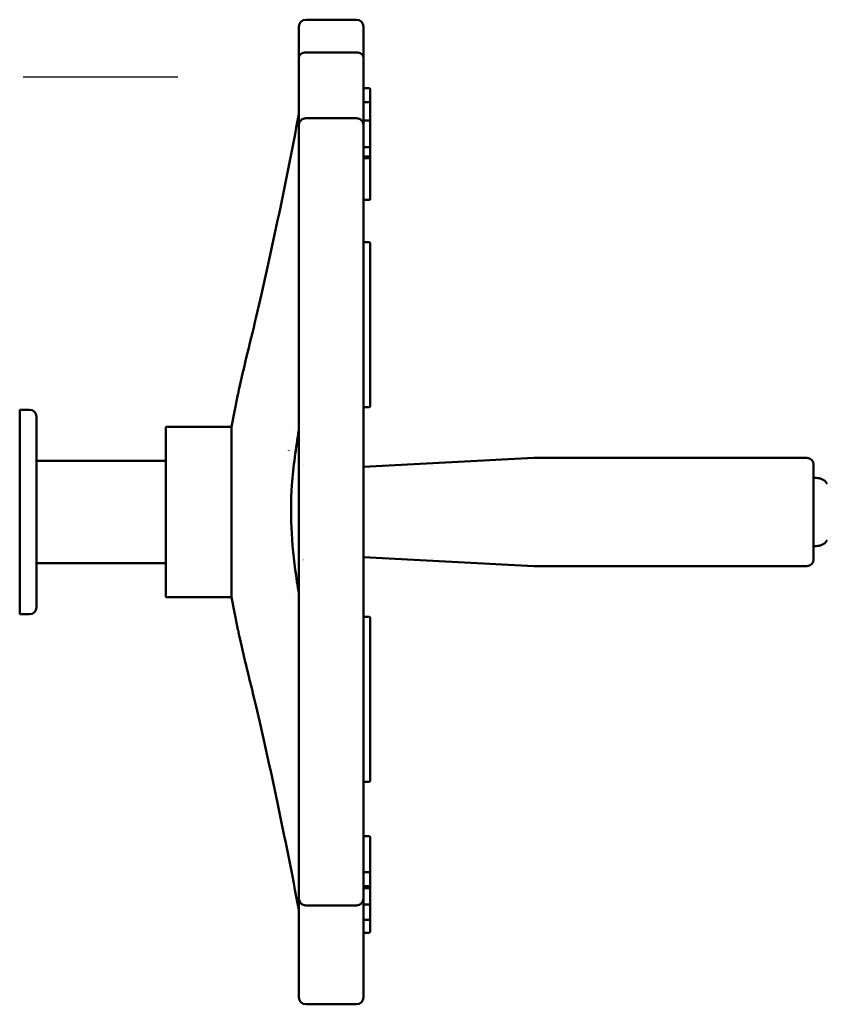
# Model space of a CAD drawing. Header units: millimetres. Extents: x -4813 to 10023, y -389 to 1491.
# Tile 13 of 36: x 677 to 795, y 300 to 444. Entities that reach past the tile are written whole.
import ezdxf

# ---------------------------------------------------------------- set-up
doc = ezdxf.new("R2010")
doc.units = ezdxf.units.MM
doc.header["$LTSCALE"] = 4
doc.linetypes.add('CHAIN', pattern=[0.7087, 0.4724, -0.0591, 0.1181, -0.0591])
doc.layers.add('Видимый контур (ГОСТ)', color=7, linetype='Continuous', lineweight=50)
doc.layers.add('Маркер центра (ГОСТ)', color=7, linetype='Continuous', lineweight=25)

msp = doc.modelspace()

# ---------------------------------------------------------------- linework, layer by layer
at = {"layer": 'Видимый контур (ГОСТ)'}
for p, q in [((726.042, 444.071), (718.576, 444.071)), ((717.576, 438.491), (717.576, 443.071)), ((727.042, 443.071), (727.042, 438.491)), ((718.576, 439.263), (726.042, 439.263)), ((717.576, 438.491), (717.576, 428.575)), ((727.042, 428.575), (727.042, 438.491)), ((727.842, 434.032), (727.042, 434.032)), ((728.042, 432.671), (728.042, 433.832)), ((728.042, 431.955), (727.042, 431.955)), ((728.042, 431.955), (728.042, 432.671)), ((728.042, 431.955), (728.042, 431.564)), ((728.042, 431.564), (728.042, 429.128)), ((726.042, 429.614), (718.576, 429.614)), ((727.842, 429.273), (727.042, 429.273)), ((728.042, 429.128), (728.042, 429.072)), ((728.042, 428.721), (728.042, 429.072)), ((717.576, 416.062), (717.576, 428.575)), ((727.042, 428.575), (727.042, 416.062)), ((728.042, 427.171), (728.042, 428.721)), ((728.042, 425.187), (728.042, 427.171)), ((727.842, 425.387), (727.042, 425.387)), ((728.042, 424.955), (728.042, 425.187)), ((728.042, 423.986), (728.042, 424.955)), ((728.042, 423.986), (727.042, 423.986)), ((728.042, 423.755), (727.042, 423.755)), ((728.042, 423.986), (728.042, 423.755)), ((728.042, 423.755), (728.042, 423.205)), ((728.042, 423.205), (728.042, 421.307)), ((728.042, 421.307), (728.042, 419.02)), ((728.042, 419.02), (728.042, 417.668)), ((728.042, 417.64), (727.042, 417.64)), ((728.042, 417.668), (728.042, 417.64)), ((717.576, 416.062), (717.576, 398.887)), ((727.042, 398.887), (727.042, 416.062)), ((727.842, 411.454), (727.042, 411.454)), ((728.042, 408.154), (728.042, 411.254)), ((728.042, 407.519), (728.042, 408.154)), ((728.042, 406.966), (728.042, 407.519)), ((728.042, 406.966), (728.042, 388.018)), ((717.576, 379.75), (717.576, 398.887)), ((727.042, 398.887), (727.042, 379.75)), ((707.68, 384.379), (708.651, 389.118)), ((727.842, 387.264), (727.042, 387.264)), ((728.042, 387.464), (728.042, 388.018)), ((676.649, 386.879), (676.649, 356.879)), ((676.649, 386.879), (678.094, 386.879)), ((679.094, 385.879), (679.094, 357.879)), ((698.094, 384.379), (698.094, 359.379)), ((698.094, 384.379), (707.68, 384.379)), ((707.68, 384.379), (707.68, 359.379)), ((716.682, 384.379), (716.693, 384.379)), ((716.128, 380.88), (716.128, 380.937)), ((718.094, 379.778), (718.094, 379.778)), ((727.042, 378.513), (752.016, 379.822)), ((752.068, 379.823), (792.042, 379.823)), ((679.094, 379.379), (698.094, 379.379)), ((717.576, 378.874), (717.576, 364.884)), ((718.094, 378.866), (718.094, 378.865)), ((727.042, 378.874), (727.042, 364.884)), ((793.042, 378.823), (793.042, 364.935)), ((793.41, 376.879), (793.042, 376.879)), ((793.41, 366.879), (793.042, 366.879)), ((679.094, 364.379), (698.094, 364.379)), ((717.576, 344.871), (717.576, 364.008)), ((718.094, 364.893), (718.094, 364.892)), ((718.094, 363.981), (718.094, 363.98)), ((727.042, 365.245), (752.016, 363.936)), ((727.042, 364.008), (727.042, 344.871)), ((752.068, 363.935), (792.042, 363.935)), ((716.128, 362.88), (716.128, 362.883)), ((698.094, 359.379), (707.68, 359.379)), ((707.68, 359.379), (708.65, 354.648)), ((716.687, 359.379), (716.693, 359.379)), ((676.649, 356.879), (678.094, 356.879)), ((727.842, 356.494), (727.042, 356.494)), ((728.042, 355.74), (728.042, 356.294)), ((728.042, 355.74), (728.042, 336.792)), ((717.576, 344.871), (717.576, 327.696)), ((727.042, 327.696), (727.042, 344.871)), ((728.042, 336.239), (728.042, 336.792)), ((728.042, 335.604), (728.042, 336.239)), ((728.042, 332.504), (728.042, 335.604)), ((727.842, 332.304), (727.042, 332.304)), ((717.576, 315.183), (717.576, 327.696)), ((727.042, 327.696), (727.042, 315.183)), ((727.842, 324.336), (727.042, 324.336)), ((728.042, 319.453), (728.042, 324.136)), ((728.042, 319.25), (728.042, 319.453)), ((728.042, 317.665), (728.042, 319.25)), ((727.842, 319.05), (727.042, 319.05)), ((728.042, 317.192), (728.042, 317.665)), ((727.842, 316.992), (727.042, 316.992)), ((727.842, 316.714), (727.042, 316.714)), ((728.042, 317.016), (728.042, 317.192)), ((728.042, 316.514), (728.042, 317.016)), ((728.042, 316.234), (728.042, 316.514)), ((728.042, 314.537), (728.042, 316.234)), ((717.576, 315.183), (717.576, 305.267)), ((727.042, 305.267), (727.042, 315.183)), ((718.576, 314.183), (726.042, 314.183)), ((727.842, 314.337), (727.042, 314.337)), ((728.042, 313.807), (728.042, 314.537)), ((728.042, 313.804), (728.042, 313.807)), ((728.042, 312.86), (728.042, 313.804)), ((727.842, 312.091), (727.042, 312.091)), ((728.042, 312.291), (728.042, 312.86)), ((728.042, 311.903), (728.042, 312.291)), ((728.042, 310.566), (728.042, 311.903)), ((728.042, 310.39), (728.042, 310.566)), ((727.842, 310.19), (727.042, 310.19)), ((717.576, 300.688), (717.576, 305.267)), ((727.042, 305.267), (727.042, 300.688)), ((718.576, 299.688), (726.042, 299.688))]:
    msp.add_line(p, q, dxfattribs=at)
for centre, radius, start, end in [((718.576, 443.071), 1, 90, 180), ((726.042, 443.071), 1, 0, 90), ((727.842, 433.832), 0.2, 0, 90), ((727.842, 425.187), 0.2, 0, 90), ((727.842, 411.254), 0.2, 0, 90), ((727.842, 387.464), 0.2, 270, 0), ((678.094, 385.879), 1, 0, 90), ((752.068, 378.823), 1, 90, 93), ((792.042, 378.823), 1, 0, 90), ((793.409, 374.879), 2, 35.23355, 89.99), ((793.409, 368.879), 2, 270.01, 324.76645), ((752.068, 364.935), 1, 267, 270), ((792.042, 364.935), 1, 270, 0), ((678.094, 357.879), 1, 270, 0), ((727.842, 356.294), 0.2, 0, 90), ((727.842, 332.504), 0.2, 270, 0), ((727.842, 324.136), 0.2, 0, 90), ((727.842, 319.25), 0.2, 270, 0), ((727.842, 317.192), 0.2, 270, 0), ((727.842, 316.514), 0.2, 0, 90), ((718.576, 315.183), 1, 180, 270), ((726.042, 315.183), 1, 270, 0), ((727.842, 314.537), 0.2, 270, 0), ((727.842, 312.291), 0.2, 270, 0), ((718.576, 300.688), 1, 180, 270), ((726.042, 300.688), 1, 270, 0)]:
    msp.add_arc(centre, radius, start, end, dxfattribs=at)
for points, knots in [([(718.576, 439.263), (718.571, 439.263), (718.566, 439.263), (718.44, 439.261), (718.321, 439.243), (718.094, 439.174), (717.989, 439.123), (717.802, 438.991), (717.725, 438.909), (717.64, 438.769), (717.616, 438.716), (717.585, 438.606), (717.576, 438.55), (717.576, 438.493), (717.576, 438.492), (717.576, 438.491)], [0.16362457, 0.16362457, 0.16362457, 0.16362457, 0.16510778, 0.16510778, 0.20153762, 0.20153762, 0.23948724, 0.23948724, 0.28051487, 0.28051487, 0.30377904, 0.30377904, 0.32717277, 0.32717277, 0.32765554, 0.32765554, 0.32765554, 0.32765554]), ([(727.042, 438.491), (727.042, 438.492), (727.042, 438.493), (727.042, 438.55), (727.033, 438.606), (727.002, 438.716), (726.978, 438.769), (726.893, 438.909), (726.816, 438.991), (726.629, 439.123), (726.524, 439.174), (726.297, 439.243), (726.178, 439.261), (726.052, 439.263), (726.047, 439.263), (726.042, 439.263)], [-0.00048246, -0.00048246, -0.00048246, -0.00048246, 0, 0, 0.02337852, 0.02337852, 0.04662755, 0.04662755, 0.0876285, 0.0876285, 0.12555345, 0.12555345, 0.1619596, 0.1619596, 0.16344184, 0.16344184, 0.16344184, 0.16344184]), ([(708.663, 389.176), (709.331, 392.447), (710.334, 396.29), (712.346, 404.843), (713.423, 409.672), (715.527, 419.703), (716.579, 425.035), (717.576, 430.234)], [0, 0, 0, 0, 1.5185162, 1.5185162, 3.0845564, 3.0845564, 4.678658, 4.678658, 4.678658, 4.678658]), ([(718.576, 429.614), (718.455, 429.614), (718.336, 429.591), (718.107, 429.501), (718.001, 429.434), (717.813, 429.258), (717.734, 429.15), (717.645, 428.96), (717.619, 428.886), (717.585, 428.735), (717.576, 428.657), (717.576, 428.578), (717.576, 428.576), (717.576, 428.575)], [0.16344638, 0.16344638, 0.16344638, 0.16344638, 0.19983636, 0.19983636, 0.23766216, 0.23766216, 0.27852574, 0.27852574, 0.30263679, 0.30263679, 0.32689276, 0.32689276, 0.32737449, 0.32737449, 0.32737449, 0.32737449]), ([(727.042, 428.575), (727.042, 428.576), (727.042, 428.578), (727.042, 428.657), (727.033, 428.735), (726.999, 428.886), (726.973, 428.96), (726.884, 429.15), (726.805, 429.258), (726.617, 429.434), (726.511, 429.501), (726.282, 429.591), (726.163, 429.614), (726.042, 429.614)], [-0.00048173, -0.00048173, -0.00048173, -0.00048173, 0, 0, 0.02425597, 0.02425597, 0.04836702, 0.04836702, 0.0892306, 0.0892306, 0.1270564, 0.1270564, 0.16344638, 0.16344638, 0.16344638, 0.16344638]), ([(727.842, 429.272), (727.863, 429.272), (727.883, 429.268), (727.923, 429.255), (727.943, 429.245), (727.978, 429.22), (727.994, 429.203), (728.019, 429.167), (728.028, 429.148), (728.036, 429.119), (728.038, 429.11), (728.041, 429.091), (728.042, 429.081), (728.042, 429.072)], [0, 0, 0, 0, 0.006196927, 0.006196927, 0.012642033, 0.012642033, 0.019293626, 0.019293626, 0.025625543, 0.025625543, 0.028413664, 0.028413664, 0.03125937, 0.03125937, 0.03125937, 0.03125937]), ([(717.576, 383.877), (717.133, 381.254), (716.761, 378.563), (716.218, 371.143), (716.587, 366.263), (717.378, 361.082), (717.475, 360.481), (717.576, 359.883)], [3.8812528, 3.8812528, 3.8812528, 3.8812528, 4.6994223, 4.6994223, 6.1210514, 6.1210514, 6.3087306, 6.3087306, 6.3087306, 6.3087306]), ([(717.576, 379.75), (717.576, 379.749), (717.576, 379.748), (717.576, 379.538), (717.576, 379.327), (717.576, 379.076), (717.576, 378.958), (717.576, 378.888), (717.576, 378.878), (717.577, 378.875)], [-0.00042694, -0.00042694, -0.00042694, -0.00042694, 0, 0, 0.112381, 0.112381, 0.16597637, 0.16597637, 0.1815687, 0.1815687, 0.1815687, 0.1815687]), ([(727.041, 378.875), (727.042, 378.878), (727.042, 378.888), (727.042, 378.958), (727.042, 379.076), (727.042, 379.327), (727.042, 379.538), (727.042, 379.748), (727.042, 379.749), (727.042, 379.75)], [0, 0, 0, 0, 0.02370436, 0.02370436, 0.1051819, 0.1051819, 0.27601938, 0.27601938, 0.27666839, 0.27666839, 0.27666839, 0.27666839]), ([(717.577, 364.883), (717.576, 364.88), (717.576, 364.87), (717.576, 364.8), (717.576, 364.682), (717.576, 364.432), (717.576, 364.22), (717.576, 364.01), (717.576, 364.009), (717.576, 364.008)], [0, 0, 0, 0, 0.02370475, 0.02370475, 0.10518486, 0.10518486, 0.27603575, 0.27603575, 0.27668482, 0.27668482, 0.27668482, 0.27668482]), ([(727.042, 364.008), (727.042, 364.009), (727.042, 364.01), (727.042, 364.218), (727.042, 364.435), (727.042, 364.679), (727.042, 364.799), (727.042, 364.87), (727.042, 364.88), (727.041, 364.884)], [-0.00042259, -0.00042259, -0.00042259, -0.00042259, 0, 0, 0.11029849, 0.11029849, 0.16231412, 0.16231412, 0.17665223, 0.17665223, 0.17665223, 0.17665223]), ([(717.576, 313.524), (716.573, 318.755), (715.514, 324.121), (713.385, 334.263), (712.289, 339.17), (710.288, 347.655), (709.315, 351.387), (708.663, 354.579)], [0, 0, 0, 0, 1.603886, 1.603886, 3.1968696, 3.1968696, 4.6780905, 4.6780905, 4.6780905, 4.6780905]), ([(728.042, 310.39), (728.042, 310.383), (728.041, 310.375), (728.04, 310.361), (728.039, 310.354), (728.032, 310.327), (728.025, 310.306), (728.003, 310.27), (727.989, 310.253), (727.958, 310.226), (727.939, 310.214), (727.895, 310.196), (727.868, 310.19), (727.842, 310.19)], [0, 0, 0, 0, 0.002168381, 0.002168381, 0.004310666, 0.004310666, 0.010633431, 0.010633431, 0.016964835, 0.016964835, 0.023288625, 0.023288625, 0.031259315, 0.031259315, 0.031259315, 0.031259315])]:
    msp.add_open_spline(points, degree=3, knots=knots, dxfattribs=at)
for points in [[(708.651, 389.115), (708.655, 389.135), (708.659, 389.155), (708.663, 389.176)], [(718.217, 378.864), (718.217, 378.864), (718.217, 378.864), (718.218, 378.863)], [(718.221, 364.895), (718.221, 364.895), (718.221, 364.894), (718.22, 364.894)], [(708.663, 354.579), (708.658, 354.601), (708.654, 354.624), (708.649, 354.647)]]:
    msp.add_open_spline(points, degree=3, dxfattribs=at)
at = {"layer": 'Маркер центра (ГОСТ)', "linetype": 'CHAIN', "ltscale": 11.993792}
msp.add_line((699.823, 435.634), (426.549, 435.634), dxfattribs=at)

doc.saveas('drawing.dxf')
